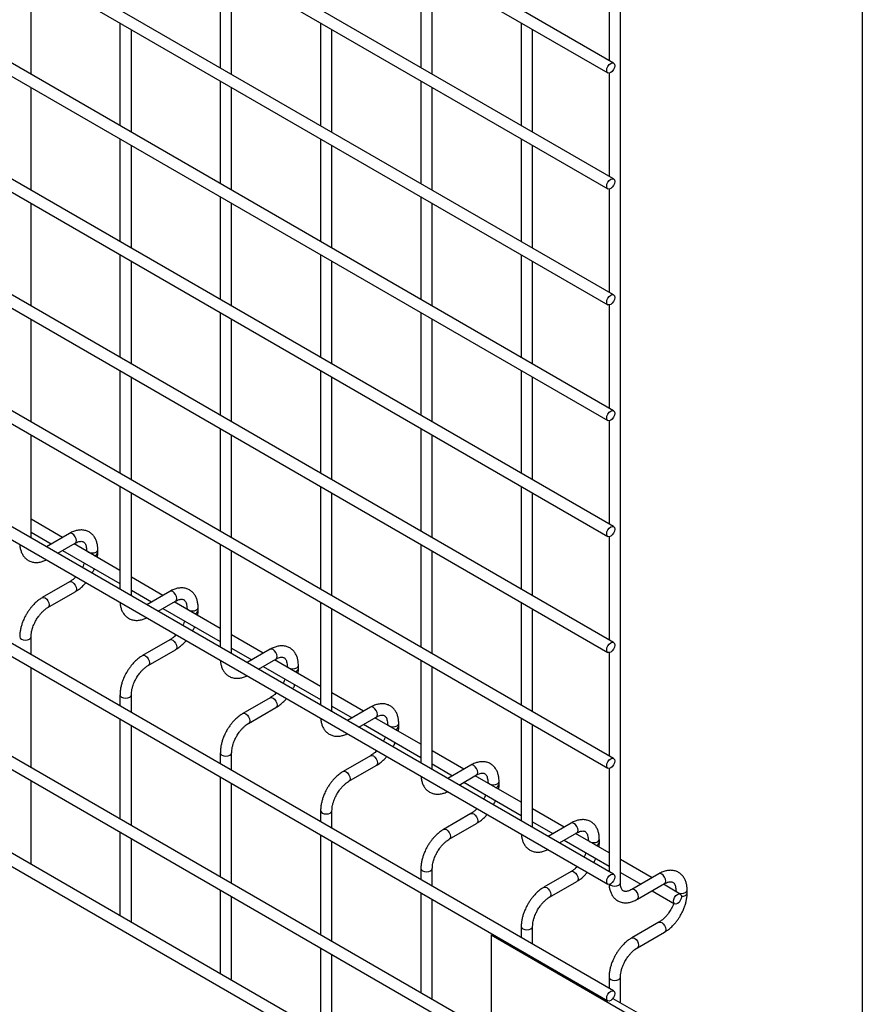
# Model space of a CAD drawing. Header units: inches. Extents: x 0.2 to 10.8, y 0.2 to 8.2.
# Tile 9 of 21: x 9.76 to 10.75, y 2.932 to 4.089. Entities that reach past the tile are written whole.
import ezdxf

# ---------------------------------------------------------------- set-up
doc = ezdxf.new("R2010")
doc.units = ezdxf.units.IN
doc.header["$MEASUREMENT"] = 0
doc.layers.add('TEXT', color=140, linetype='Continuous', lineweight=25)

msp = doc.modelspace()

# ---------------------------------------------------------------- linework, layer by layer
for p, q in [((10.45775, 4.03772), (8.81314, 4.98714)), ((8.80647, 4.97559), (10.45108, 4.02617)), ((10.4658, 3.07488), (10.4658, 4.87457)), ((10.45775, 3.90163), (8.81314, 4.85105)), ((8.80647, 4.8395), (10.45108, 3.89008)), ((10.45775, 3.76554), (8.81314, 4.71496)), ((8.80647, 4.70341), (10.45108, 3.75399)), ((10.45775, 3.62945), (8.81314, 4.57887)), ((8.80647, 4.56732), (10.45108, 3.6179)), ((10.45775, 3.49336), (8.81314, 4.44277)), ((8.80647, 4.43123), (10.45108, 3.48181)), ((10.45775, 3.35727), (8.81314, 4.30668)), ((8.80647, 4.29514), (10.45108, 3.34572)), ((10.45775, 3.22118), (8.81314, 4.17059)), ((8.80647, 4.15905), (10.45108, 3.20963)), ((9.99579, 4.15292), (9.99579, 4.03222)), ((10.23149, 4.15294), (10.23149, 4.03225)), ((10.45246, 4.16196), (10.45246, 4.04077)), ((9.77342, 4.0245), (9.77342, 4.1452)), ((10.00912, 4.02453), (10.00912, 4.14522)), ((10.24483, 4.02455), (10.24483, 4.14524)), ((9.87794, 4.08486), (9.87794, 3.96417)), ((10.11364, 4.08488), (10.11364, 3.96419)), ((10.34934, 4.08491), (10.34934, 3.96421)), ((9.89127, 3.95647), (9.89127, 4.07716)), ((10.12697, 3.95649), (10.12697, 4.07719)), ((10.36268, 3.95651), (10.36268, 4.07721)), ((10.45775, 3.08509), (8.81314, 4.0345)), ((10.45246, 4.02587), (10.45246, 3.90468)), ((8.80647, 4.02296), (10.45108, 3.07354)), ((9.99579, 4.01683), (9.99579, 3.89613)), ((10.23149, 4.01685), (10.23149, 3.89616)), ((9.77342, 3.88841), (9.77342, 4.00911)), ((10.00912, 3.88844), (10.00912, 4.00913)), ((10.24483, 3.88846), (10.24483, 4.00915)), ((9.87794, 3.94877), (9.87794, 3.82808)), ((10.11364, 3.94879), (10.11364, 3.8281)), ((10.34934, 3.94882), (10.34934, 3.82812)), ((9.89127, 3.82038), (9.89127, 3.94107)), ((10.12697, 3.8204), (10.12697, 3.9411)), ((10.36268, 3.82042), (10.36268, 3.94112)), ((10.45775, 2.94802), (8.81314, 3.89743)), ((8.80647, 3.88589), (10.45108, 2.93647)), ((10.45246, 3.88978), (10.45246, 3.76859)), ((9.99579, 3.88074), (9.99579, 3.76004)), ((10.23149, 3.88076), (10.23149, 3.76007)), ((9.77342, 3.75232), (9.77342, 3.87302)), ((10.00912, 3.75235), (10.00912, 3.87304)), ((10.24483, 3.75237), (10.24483, 3.87306)), ((9.87794, 3.81268), (9.87794, 3.69199)), ((9.89127, 3.68429), (9.89127, 3.80498)), ((10.11364, 3.8127), (10.11364, 3.69201)), ((10.12697, 3.68431), (10.12697, 3.80501)), ((10.34934, 3.81273), (10.34934, 3.69203)), ((10.36268, 3.68433), (10.36268, 3.80503)), ((8.80647, 3.7532), (10.45108, 2.80378)), ((10.45246, 3.75368), (10.45246, 3.6325)), ((9.77342, 3.61623), (9.77342, 3.73693)), ((9.99579, 3.74465), (9.99579, 3.62395)), ((10.00912, 3.61626), (10.00912, 3.73695)), ((10.23149, 3.74467), (10.23149, 3.62398)), ((10.24483, 3.61628), (10.24483, 3.73697)), ((10.31388, 2.89838), (8.94837, 3.68668)), ((9.87794, 3.67659), (9.87794, 3.5559)), ((9.89127, 3.5482), (9.89127, 3.66889)), ((10.11364, 3.67661), (10.11364, 3.55592)), ((10.12697, 3.54822), (10.12697, 3.66892)), ((10.34934, 3.67664), (10.34934, 3.55594)), ((10.36268, 3.54824), (10.36268, 3.66894)), ((10.45775, 2.70158), (8.81314, 3.65099)), ((8.80647, 3.63944), (10.45108, 2.69003)), ((9.99579, 3.60856), (9.99579, 3.48786)), ((10.23149, 3.60858), (10.23149, 3.48789)), ((10.45246, 3.61759), (10.45246, 3.49641)), ((9.77342, 3.48014), (9.77342, 3.60084)), ((10.00912, 3.48017), (10.00912, 3.60086)), ((10.24483, 3.48019), (10.24483, 3.60088)), ((9.87794, 3.5405), (9.87794, 3.41981)), ((10.11364, 3.54052), (10.11364, 3.41983)), ((10.34934, 3.54055), (10.34934, 3.41985)), ((9.89127, 3.41211), (9.89127, 3.5328)), ((10.12697, 3.41213), (10.12697, 3.53283)), ((10.36268, 3.41215), (10.36268, 3.53285)), ((9.81059, 3.48071), (9.77342, 3.50216)), ((9.77342, 3.48677), (9.79725, 3.47301)), ((9.81869, 3.48539), (9.79152, 3.4697)), ((10.45246, 3.4815), (10.45246, 3.36032)), ((9.80485, 3.462), (9.82536, 3.47384)), ((9.87794, 3.44182), (9.82392, 3.47301)), ((9.99579, 3.47247), (9.99579, 3.35177)), ((10.23149, 3.47249), (10.23149, 3.3518)), ((9.81059, 3.46531), (9.87794, 3.42643)), ((9.83852, 3.46624), (9.83852, 3.46458)), ((9.85185, 3.46277), (9.85185, 3.46624)), ((10.00912, 3.34408), (10.00912, 3.46477)), ((10.24483, 3.3441), (10.24483, 3.46479)), ((9.81869, 3.42843), (9.7867, 3.40996)), ((9.92844, 3.41267), (9.89127, 3.43413)), ((9.79336, 3.39841), (9.82536, 3.41688)), ((9.89127, 3.41873), (9.9151, 3.40497)), ((9.93655, 3.41735), (9.90937, 3.40166)), ((9.9227, 3.39397), (9.94321, 3.4058)), ((9.99579, 3.37379), (9.94177, 3.40497)), ((10.11364, 3.40443), (10.11364, 3.28374)), ((10.34934, 3.40446), (10.34934, 3.28376)), ((9.92844, 3.39728), (9.99579, 3.35839)), ((9.95637, 3.3982), (9.95637, 3.39655)), ((9.9697, 3.39473), (9.9697, 3.3982)), ((10.12697, 3.27604), (10.12697, 3.39674)), ((10.36268, 3.27606), (10.36268, 3.39676)), ((10.04629, 3.34464), (10.00912, 3.36609)), ((9.77342, 3.34307), (9.77342, 3.36387)), ((9.93655, 3.3604), (9.90455, 3.34193)), ((9.91121, 3.33038), (9.94321, 3.34885)), ((10.00912, 3.3507), (10.03296, 3.33694)), ((10.0544, 3.34932), (10.02722, 3.33363)), ((10.45246, 3.34541), (10.45246, 3.22423)), ((10.04055, 3.32593), (10.06106, 3.33777)), ((10.11364, 3.30576), (10.05962, 3.33694)), ((10.07422, 3.33017), (10.07422, 3.32851)), ((10.08755, 3.3267), (10.08755, 3.33017)), ((10.23149, 3.3364), (10.23149, 3.2157)), ((9.77342, 3.21038), (9.77342, 3.32768)), ((10.04629, 3.32924), (10.11364, 3.29036)), ((10.24483, 3.20801), (10.24483, 3.3287)), ((9.87794, 3.29584), (9.87794, 3.28274)), ((9.89127, 3.27504), (9.89127, 3.29584)), ((10.16414, 3.2766), (10.12697, 3.29806)), ((10.0544, 3.29236), (10.0224, 3.27389)), ((10.02907, 3.26235), (10.06106, 3.28082)), ((10.12697, 3.28266), (10.15081, 3.26891)), ((10.17225, 3.28128), (10.14507, 3.26559)), ((9.87794, 3.26734), (9.87794, 3.15005)), ((10.15841, 3.2579), (10.17891, 3.26974)), ((10.16414, 3.26121), (10.23149, 3.22233)), ((10.23149, 3.23772), (10.17748, 3.26891)), ((10.19207, 3.26214), (10.19207, 3.26048)), ((10.2054, 3.25867), (10.2054, 3.26214)), ((10.34934, 3.26837), (10.34934, 3.14767)), ((9.89127, 3.14235), (9.89127, 3.25964)), ((10.36268, 3.13997), (10.36268, 3.26067)), ((9.99579, 3.2278), (9.99579, 3.2147)), ((10.00912, 3.207), (10.00912, 3.2278)), ((10.28199, 3.20857), (10.24483, 3.23003)), ((10.17225, 3.22433), (10.14025, 3.20586)), ((10.24483, 3.21463), (10.26866, 3.20087)), ((10.14692, 3.19431), (10.17891, 3.21278)), ((10.2901, 3.21325), (10.26292, 3.19756)), ((10.45246, 3.20932), (10.45246, 3.08814)), ((9.77342, 3.09822), (9.77342, 3.19499)), ((9.99579, 3.19931), (9.99579, 3.08201)), ((10.00912, 3.07432), (10.00912, 3.19161)), ((10.27626, 3.18986), (10.29676, 3.2017)), ((10.28199, 3.19317), (10.34934, 3.15429)), ((10.34934, 3.16969), (10.29533, 3.20087)), ((10.30992, 3.1941), (10.30992, 3.19245)), ((10.32326, 3.19063), (10.32326, 3.1941)), ((10.11364, 3.15977), (10.11364, 3.14667)), ((10.12697, 3.13897), (10.12697, 3.15977)), ((10.39984, 3.14054), (10.36268, 3.16199)), ((10.2901, 3.1563), (10.2581, 3.13782)), ((10.36268, 3.1466), (10.38651, 3.13284)), ((10.40795, 3.14522), (10.38077, 3.12953)), ((9.87794, 3.13465), (9.87794, 3.03629)), ((10.26477, 3.12628), (10.29676, 3.14475)), ((10.39411, 3.12183), (10.41462, 3.13367)), ((9.89127, 3.03019), (9.89127, 3.12695)), ((10.11364, 3.13127), (10.11364, 3.01398)), ((10.12697, 3.00628), (10.12697, 3.12357)), ((10.39984, 3.12514), (10.45246, 3.09476)), ((10.45246, 3.11016), (10.41318, 3.13284)), ((10.42777, 3.12607), (10.42777, 3.12441)), ((10.44111, 3.1226), (10.44111, 3.12607)), ((10.50296, 3.08101), (10.4658, 3.10246)), ((9.773, 3.09688), (9.77342, 3.09822)), ((10.23149, 3.09174), (10.23149, 3.07863)), ((10.24483, 3.07094), (10.24483, 3.09174)), ((10.40795, 3.08826), (10.37595, 3.06979)), ((10.38262, 3.05824), (10.41462, 3.07671)), ((10.4658, 3.08707), (10.48963, 3.07331)), ((10.51107, 3.08569), (10.47907, 3.06721)), ((9.99579, 3.06662), (9.99579, 2.96826)), ((10.48574, 3.05567), (10.51774, 3.07414)), ((10.50296, 3.06561), (10.52951, 3.05028)), ((10.53618, 3.06183), (10.5163, 3.07331)), ((10.53089, 3.06654), (10.53089, 3.06488)), ((10.54423, 3.06307), (10.54423, 3.06654)), ((10.00912, 2.96216), (10.00912, 3.05892)), ((10.23149, 3.06324), (10.23149, 2.94595)), ((10.24483, 2.93825), (10.24483, 3.05554)), ((9.89085, 3.02884), (9.89127, 3.03019)), ((10.34934, 3.0237), (10.34934, 3.0106)), ((10.36268, 3.0029), (10.36268, 3.0237)), ((10.51107, 3.02873), (10.47907, 3.01026)), ((10.31388, 3.01342), (10.31584, 3.01455)), ((10.49066, 2.91137), (10.31388, 3.01342)), ((10.31388, 3.01342), (10.31388, 2.89332)), ((10.48574, 2.99871), (10.51774, 3.01718)), ((10.11364, 2.99858), (10.11364, 2.90023)), ((10.12697, 2.89412), (10.12697, 2.99089)), ((10.0087, 2.96081), (10.00912, 2.96216)), ((10.45246, 2.96417), (10.45246, 2.95107)), ((10.4658, 2.93422), (10.4658, 2.96417)), ((10.45706, 2.93926), (10.49802, 2.91562))]:
    msp.add_line(p, q)
at = {"flags": 128}
for points in [[(10.45913, 4.03467), (10.45877, 4.03238), (10.45775, 4.03002), (10.45622, 4.02796), (10.45442, 4.0265), (10.45261, 4.02588), (10.45108, 4.02617), (10.45006, 4.02735), (10.4497, 4.02923), (10.45006, 4.03152), (10.45108, 4.03387), (10.45261, 4.03593), (10.45442, 4.03739), (10.45622, 4.03802), (10.45775, 4.03772), (10.45877, 4.03654), (10.45913, 4.03467)], [(10.45913, 3.89858), (10.45877, 3.89629), (10.45775, 3.89393), (10.45622, 3.89187), (10.45442, 3.89041), (10.45261, 3.88979), (10.45108, 3.89008), (10.45006, 3.89126), (10.4497, 3.89314), (10.45006, 3.89543), (10.45108, 3.89778), (10.45261, 3.89984), (10.45442, 3.9013), (10.45622, 3.90193), (10.45775, 3.90163), (10.45877, 3.90045), (10.45913, 3.89858)], [(10.45913, 3.76249), (10.45877, 3.7602), (10.45775, 3.75784), (10.45622, 3.75578), (10.45442, 3.75432), (10.45261, 3.7537), (10.45108, 3.75399), (10.45006, 3.75517), (10.4497, 3.75705), (10.45006, 3.75934), (10.45108, 3.76169), (10.45261, 3.76375), (10.45442, 3.76521), (10.45622, 3.76584), (10.45775, 3.76554), (10.45877, 3.76436), (10.45913, 3.76249)], [(10.45913, 3.6264), (10.45877, 3.62411), (10.45775, 3.62175), (10.45622, 3.61969), (10.45442, 3.61823), (10.45261, 3.61761), (10.45108, 3.6179), (10.45006, 3.61908), (10.4497, 3.62096), (10.45006, 3.62325), (10.45108, 3.6256), (10.45261, 3.62766), (10.45442, 3.62912), (10.45622, 3.62975), (10.45775, 3.62945), (10.45877, 3.62827), (10.45913, 3.6264)], [(10.45913, 3.49031), (10.45877, 3.48802), (10.45775, 3.48566), (10.45622, 3.4836), (10.45442, 3.48214), (10.45261, 3.48152), (10.45108, 3.48181), (10.45006, 3.48299), (10.4497, 3.48487), (10.45006, 3.48716), (10.45108, 3.48951), (10.45261, 3.49157), (10.45442, 3.49303), (10.45622, 3.49366), (10.45775, 3.49336), (10.45877, 3.49218), (10.45913, 3.49031)], [(9.82536, 3.47384), (9.82536, 3.47384), (9.82638, 3.47501), (9.82674, 3.47689), (9.82638, 3.47918), (9.82536, 3.48154), (9.82383, 3.4836), (9.82203, 3.48506), (9.82022, 3.48568), (9.81869, 3.48539)], [(9.83852, 3.46623), (9.83903, 3.46477), (9.84047, 3.46352), (9.84263, 3.46268), (9.84518, 3.46239), (9.84774, 3.46268), (9.8499, 3.46352), (9.85134, 3.46477), (9.85185, 3.46622)], [(9.81869, 3.42843), (9.82022, 3.42873), (9.82203, 3.4281), (9.82383, 3.42665), (9.82536, 3.42458), (9.82638, 3.42223), (9.82674, 3.41994), (9.82638, 3.41806), (9.82536, 3.41688), (9.82536, 3.41688)], [(9.94321, 3.4058), (9.94321, 3.4058), (9.94423, 3.40698), (9.94459, 3.40886), (9.94423, 3.41115), (9.94321, 3.4135), (9.94168, 3.41557), (9.93988, 3.41702), (9.93807, 3.41765), (9.93655, 3.41735)], [(9.78667, 3.40994), (9.7867, 3.40996), (9.78823, 3.41026), (9.79003, 3.40963), (9.79183, 3.40817), (9.79336, 3.40611), (9.79439, 3.40376), (9.79474, 3.40147)], [(9.79474, 3.40147), (9.79439, 3.39959), (9.79336, 3.39841), (9.79335, 3.3984)], [(9.95637, 3.39819), (9.95688, 3.39673), (9.95832, 3.39548), (9.96048, 3.39465), (9.96304, 3.39436), (9.96559, 3.39465), (9.96775, 3.39548), (9.9692, 3.39673), (9.9697, 3.39818)], [(9.76009, 3.3639), (9.76009, 3.36387), (9.7606, 3.3624), (9.76204, 3.36115)], [(9.76204, 3.36115), (9.7642, 3.36032), (9.76675, 3.36002), (9.76931, 3.36032), (9.77147, 3.36115), (9.77291, 3.3624), (9.77342, 3.36387), (9.77342, 3.36389)], [(9.93655, 3.3604), (9.93807, 3.36069), (9.93988, 3.36007), (9.94168, 3.35861), (9.94321, 3.35655), (9.94423, 3.35419), (9.94459, 3.3519), (9.94423, 3.35003), (9.94321, 3.34885), (9.94321, 3.34885)], [(10.45913, 3.35422), (10.45877, 3.35193), (10.45775, 3.34957), (10.45622, 3.34751), (10.45442, 3.34605), (10.45261, 3.34543), (10.45108, 3.34572), (10.45006, 3.3469), (10.4497, 3.34878), (10.45006, 3.35107), (10.45108, 3.35342), (10.45261, 3.35548), (10.45442, 3.35694), (10.45622, 3.35757), (10.45775, 3.35727), (10.45877, 3.35609), (10.45913, 3.35422)], [(9.90452, 3.34191), (9.90455, 3.34193), (9.90608, 3.34222), (9.90788, 3.3416), (9.90969, 3.34014), (9.91121, 3.33808), (9.91224, 3.33572), (9.9126, 3.33343)], [(10.06106, 3.33777), (10.06106, 3.33777), (10.06208, 3.33895), (10.06244, 3.34082), (10.06208, 3.34311), (10.06106, 3.34547), (10.05953, 3.34753), (10.05773, 3.34899), (10.05593, 3.34961), (10.0544, 3.34932)], [(9.9126, 3.33343), (9.91224, 3.33156), (9.91121, 3.33038), (9.9112, 3.33037)], [(10.07422, 3.33016), (10.07473, 3.3287), (10.07617, 3.32745), (10.07834, 3.32662), (10.08089, 3.32632), (10.08344, 3.32662), (10.0856, 3.32745), (10.08705, 3.3287), (10.08755, 3.33015)], [(9.87794, 3.29586), (9.87794, 3.29584), (9.87845, 3.29437), (9.87989, 3.29312)], [(9.87989, 3.29312), (9.88205, 3.29228), (9.88461, 3.29199), (9.88716, 3.29228), (9.88932, 3.29312), (9.89077, 3.29437), (9.89127, 3.29584), (9.89127, 3.29586)], [(10.0544, 3.29236), (10.05593, 3.29266), (10.05773, 3.29203), (10.05953, 3.29058), (10.06106, 3.28851), (10.06208, 3.28616), (10.06244, 3.28387), (10.06208, 3.28199), (10.06106, 3.28082), (10.06106, 3.28082)], [(10.02237, 3.27387), (10.0224, 3.27389), (10.02393, 3.27419), (10.02573, 3.27356), (10.02754, 3.27211), (10.02907, 3.27004), (10.03009, 3.26769), (10.03045, 3.2654)], [(10.17891, 3.26974), (10.17891, 3.26974), (10.17994, 3.27091), (10.18029, 3.27279), (10.17994, 3.27508), (10.17891, 3.27743), (10.17738, 3.2795), (10.17558, 3.28095), (10.17378, 3.28158), (10.17225, 3.28128)], [(10.03045, 3.2654), (10.03009, 3.26352), (10.02907, 3.26235), (10.02905, 3.26233)], [(10.19207, 3.26212), (10.19258, 3.26066), (10.19402, 3.25942), (10.19619, 3.25858), (10.19874, 3.25829), (10.20129, 3.25858), (10.20345, 3.25942), (10.2049, 3.26066), (10.2054, 3.26211)], [(9.99579, 3.22783), (9.99579, 3.2278), (9.9963, 3.22633), (9.99774, 3.22508)], [(9.99774, 3.22508), (9.99991, 3.22425), (10.00246, 3.22396), (10.00501, 3.22425), (10.00717, 3.22508), (10.00862, 3.22633), (10.00912, 3.2278), (10.00912, 3.22782)], [(10.17225, 3.22433), (10.17378, 3.22463), (10.17558, 3.224), (10.17738, 3.22254), (10.17891, 3.22048), (10.17994, 3.21812), (10.18029, 3.21583), (10.17994, 3.21396), (10.17891, 3.21278), (10.17891, 3.21278)], [(10.45913, 3.21813), (10.45877, 3.21584), (10.45775, 3.21348), (10.45622, 3.21142), (10.45442, 3.20996), (10.45261, 3.20934), (10.45108, 3.20963), (10.45006, 3.21081), (10.4497, 3.21268), (10.45006, 3.21498), (10.45108, 3.21733), (10.45261, 3.21939), (10.45442, 3.22085), (10.45622, 3.22148), (10.45775, 3.22118), (10.45877, 3.22), (10.45913, 3.21813)], [(10.14022, 3.20584), (10.14025, 3.20586), (10.14178, 3.20616), (10.14358, 3.20553), (10.14539, 3.20407), (10.14692, 3.20201), (10.14794, 3.19965), (10.1483, 3.19736)], [(10.29676, 3.2017), (10.29676, 3.2017), (10.29779, 3.20288), (10.29815, 3.20475), (10.29779, 3.20704), (10.29676, 3.2094), (10.29524, 3.21146), (10.29343, 3.21292), (10.29163, 3.21355), (10.2901, 3.21325)], [(10.1483, 3.19736), (10.14794, 3.19549), (10.14692, 3.19431), (10.1469, 3.1943)], [(10.30992, 3.19409), (10.31043, 3.19263), (10.31188, 3.19138), (10.31404, 3.19055), (10.31659, 3.19025), (10.31914, 3.19055), (10.3213, 3.19138), (10.32275, 3.19263), (10.32326, 3.19408)], [(10.11364, 3.15979), (10.11364, 3.15977), (10.11415, 3.1583), (10.11559, 3.15705)], [(10.11559, 3.15705), (10.11776, 3.15621), (10.12031, 3.15592), (10.12286, 3.15621), (10.12502, 3.15705), (10.12647, 3.1583), (10.12697, 3.15977), (10.12697, 3.15979)], [(10.2901, 3.1563), (10.29163, 3.15659), (10.29343, 3.15597), (10.29524, 3.15451), (10.29676, 3.15245), (10.29779, 3.15009), (10.29815, 3.1478), (10.29779, 3.14592), (10.29676, 3.14475), (10.29676, 3.14475)], [(10.41462, 3.13367), (10.41462, 3.13367), (10.41564, 3.13484), (10.416, 3.13672), (10.41564, 3.13901), (10.41462, 3.14137), (10.41309, 3.14343), (10.41128, 3.14489), (10.40948, 3.14551), (10.40795, 3.14522)], [(10.25807, 3.13781), (10.2581, 3.13782), (10.25963, 3.13812), (10.26143, 3.13749), (10.26324, 3.13604), (10.26477, 3.13398), (10.26579, 3.13162), (10.26615, 3.12933)], [(10.26615, 3.12933), (10.26579, 3.12745), (10.26477, 3.12628), (10.26475, 3.12627)], [(10.42777, 3.12606), (10.42828, 3.1246), (10.42973, 3.12335), (10.43189, 3.12251), (10.43444, 3.12222), (10.43699, 3.12251), (10.43915, 3.12335), (10.4406, 3.1246), (10.44111, 3.12605)], [(10.23149, 3.09176), (10.23149, 3.09174), (10.232, 3.09026), (10.23345, 3.08901)], [(10.23345, 3.08901), (10.23561, 3.08818), (10.23816, 3.08789), (10.24071, 3.08818), (10.24287, 3.08901), (10.24432, 3.09026), (10.24483, 3.09174), (10.24483, 3.09176)], [(10.40795, 3.08826), (10.40948, 3.08856), (10.41128, 3.08793), (10.41309, 3.08648), (10.41462, 3.08441), (10.41564, 3.08206), (10.416, 3.07977), (10.41564, 3.07789), (10.41462, 3.07671), (10.41462, 3.07671)], [(10.45913, 3.08204), (10.45877, 3.07975), (10.45775, 3.07739), (10.45622, 3.07533), (10.45442, 3.07387), (10.45261, 3.07325), (10.45108, 3.07354), (10.45006, 3.07472), (10.4497, 3.07659), (10.45006, 3.07889), (10.45108, 3.08124), (10.45261, 3.0833), (10.45442, 3.08476), (10.45622, 3.08539), (10.45775, 3.08509), (10.45877, 3.08391), (10.45913, 3.08204)], [(10.51774, 3.07414), (10.51774, 3.07414), (10.51876, 3.07531), (10.51912, 3.07719), (10.51876, 3.07948), (10.51774, 3.08184), (10.51621, 3.0839), (10.5144, 3.08536), (10.5126, 3.08598), (10.51107, 3.08569)], [(10.37592, 3.06977), (10.37595, 3.06979), (10.37748, 3.07009), (10.37929, 3.06946), (10.38109, 3.068), (10.38262, 3.06594), (10.38364, 3.06359), (10.384, 3.0613)], [(10.45304, 3.07332), (10.45442, 3.07216), (10.45658, 3.07133), (10.45913, 3.07103), (10.46168, 3.07133), (10.46384, 3.07216), (10.46529, 3.07341), (10.4658, 3.07488)], [(10.48576, 3.05568), (10.48676, 3.05684), (10.48712, 3.05872), (10.48676, 3.06101), (10.48574, 3.06337), (10.48421, 3.06543), (10.48241, 3.06688), (10.4806, 3.06751), (10.47909, 3.06722)], [(10.53089, 3.06653), (10.5314, 3.06507), (10.53285, 3.06382), (10.53501, 3.06298), (10.53756, 3.06269), (10.54011, 3.06298), (10.54227, 3.06382), (10.54372, 3.06507), (10.54423, 3.06652)], [(10.384, 3.0613), (10.38364, 3.05942), (10.38262, 3.05824), (10.3826, 3.05823)], [(10.53756, 3.05878), (10.5372, 3.05649), (10.53618, 3.05413), (10.53465, 3.05207), (10.53285, 3.05061), (10.53104, 3.04999), (10.52951, 3.05028), (10.52849, 3.05146), (10.52813, 3.05334), (10.52849, 3.05563), (10.52951, 3.05798), (10.53104, 3.06004), (10.53285, 3.0615), (10.53465, 3.06213), (10.53618, 3.06183), (10.5372, 3.06065), (10.53756, 3.05878)], [(10.53754, 3.05922), (10.53756, 3.05922), (10.54011, 3.05951), (10.54227, 3.06035), (10.54372, 3.0616), (10.54423, 3.06305)], [(10.34934, 3.02373), (10.34934, 3.0237), (10.34985, 3.02223), (10.3513, 3.02098)], [(10.3513, 3.02098), (10.35346, 3.02015), (10.35601, 3.01985), (10.35856, 3.02015), (10.36072, 3.02098), (10.36217, 3.02223), (10.36268, 3.0237), (10.36268, 3.02372)], [(10.51107, 3.02873), (10.5126, 3.02903), (10.5144, 3.0284), (10.51621, 3.02695), (10.51774, 3.02488), (10.51876, 3.02253), (10.51912, 3.02024), (10.51876, 3.01836), (10.51774, 3.01718), (10.51774, 3.01718)], [(10.47904, 3.01024), (10.47907, 3.01026), (10.4806, 3.01056), (10.48241, 3.00993), (10.48421, 3.00847), (10.48574, 3.00641), (10.48676, 3.00406), (10.48712, 3.00177)], [(10.48712, 3.00177), (10.48676, 2.99989), (10.48574, 2.99871), (10.48572, 2.9987)], [(10.45246, 2.9642), (10.45246, 2.96417), (10.45297, 2.9627), (10.45442, 2.96145)], [(10.45442, 2.96145), (10.45658, 2.96062), (10.45913, 2.96032), (10.46168, 2.96062), (10.46384, 2.96145), (10.46529, 2.9627), (10.4658, 2.96417), (10.4658, 2.96419)], [(10.45913, 2.94497), (10.45877, 2.94268), (10.45775, 2.94032), (10.45622, 2.93826), (10.45442, 2.9368), (10.45261, 2.93617), (10.45108, 2.93647), (10.45006, 2.93765), (10.4497, 2.93952), (10.45006, 2.94181), (10.45108, 2.94417), (10.45261, 2.94623), (10.45442, 2.94769), (10.45622, 2.94832), (10.45775, 2.94802), (10.45877, 2.94684), (10.45913, 2.94497)]]:
    msp.add_lwpolyline(points, dxfattribs=at)
for centre in [(9.84743, 3.46375), (9.96528, 3.39571), (10.08313, 3.32768), (10.20098, 3.25965), (10.31883, 3.19161), (10.43668, 3.12358)]:
    msp.add_arc(centre, 0.00454, 274.62896, 347.23497)
for points, knots in [([(9.8518, 3.46622), (9.8518, 3.4672), (9.85179, 3.46966), (9.85119, 3.47336), (9.85001, 3.47729), (9.8482, 3.48089), (9.84574, 3.48406), (9.84259, 3.48667), (9.83873, 3.48858), (9.83443, 3.4895), (9.82995, 3.48944), (9.82553, 3.4885), (9.82174, 3.4871), (9.81951, 3.48578), (9.81871, 3.4853)], [0, 0, 0, 0, 0.0555668, 0.1385038, 0.2224247, 0.3069596, 0.3921987, 0.4792444, 0.5704974, 0.6694987, 0.7607129, 0.8540395, 0.9475646, 1, 1, 1, 1]), ([(9.76019, 3.47239), (9.76019, 3.47217), (9.76021, 3.47048), (9.76076, 3.46751), (9.7619, 3.46355), (9.76371, 3.45994), (9.76616, 3.45676), (9.7693, 3.45413), (9.77315, 3.4522), (9.77744, 3.45125), (9.78193, 3.45127), (9.78635, 3.45222), (9.78954, 3.4533), (9.7912, 3.45424), (9.79141, 3.45436)], [0, 0, 0, 0, 0.013723, 0.1040595, 0.1954722, 0.2875578, 0.3803993, 0.4751662, 0.5744315, 0.682027, 0.7813074, 0.88292, 0.9848304, 1, 1, 1, 1]), ([(9.82535, 3.47381), (9.82606, 3.4742), (9.82759, 3.47504), (9.82973, 3.47577), (9.83171, 3.47613), (9.83337, 3.47609), (9.83476, 3.4757), (9.83584, 3.475), (9.83689, 3.47371), (9.83776, 3.4719), (9.83832, 3.46944), (9.83858, 3.46748), (9.83851, 3.4663), (9.83851, 3.46623)], [0, 0, 0, 0, 0.0764275, 0.1647247, 0.2545582, 0.3485318, 0.4536211, 0.5897326, 0.6957057, 0.7966579, 0.8959306, 0.9942419, 1, 1, 1, 1]), ([(9.85145, 3.45712), (9.85163, 3.45856), (9.85188, 3.46048), (9.85181, 3.4623), (9.8518, 3.46275)], [0, 0, 0, 0, 0.751133, 1, 1, 1, 1]), ([(9.83607, 3.4506), (9.83598, 3.45035), (9.83557, 3.44917), (9.8348, 3.44739), (9.83401, 3.4459), (9.83371, 3.44534)], [0, 0, 0, 0, 0.1388369, 0.673422, 1, 1, 1, 1]), ([(9.82602, 3.43438), (9.82535, 3.43369), (9.82387, 3.43217), (9.8215, 3.43026), (9.8197, 3.42897), (9.8188, 3.42851), (9.8187, 3.42846)], [0, 0, 0, 0, 0.2789557, 0.6142635, 0.9553255, 1, 1, 1, 1]), ([(9.84524, 3.43869), (9.84589, 3.43989), (9.84681, 3.44158), (9.84754, 3.44334), (9.84775, 3.44386)], [0, 0, 0, 0, 0.70724907, 1, 1, 1, 1]), ([(9.82535, 3.41697), (9.82595, 3.4173), (9.82792, 3.41836), (9.83103, 3.42075), (9.83451, 3.4239), (9.83673, 3.42622), (9.83775, 3.42748), (9.83782, 3.42757)], [0, 0, 0, 0, 0.13547882, 0.43942565, 0.7219268, 0.97987306, 1, 1, 1, 1]), ([(9.96965, 3.39818), (9.96965, 3.39917), (9.96964, 3.40162), (9.96904, 3.40533), (9.96786, 3.40926), (9.96605, 3.41285), (9.96359, 3.41603), (9.96044, 3.41864), (9.95658, 3.42054), (9.95228, 3.42147), (9.9478, 3.42141), (9.94338, 3.42046), (9.9396, 3.41907), (9.93736, 3.41774), (9.93656, 3.41727)], [0, 0, 0, 0, 0.0555668, 0.1385038, 0.2224247, 0.3069596, 0.3921987, 0.4792444, 0.5704974, 0.6694987, 0.7607129, 0.8540395, 0.9475646, 1, 1, 1, 1]), ([(9.78671, 3.40988), (9.78615, 3.40958), (9.78423, 3.40855), (9.78115, 3.4062), (9.77762, 3.40305), (9.77471, 3.39992), (9.77219, 3.39681), (9.76992, 3.39366), (9.76851, 3.39133), (9.7678, 3.39014)], [0, 0, 0, 0, 0.0760599, 0.2630254, 0.4373558, 0.5977889, 0.719605, 0.8574448, 1, 1, 1, 1]), ([(9.87804, 3.40435), (9.87804, 3.40413), (9.87806, 3.40244), (9.87861, 3.39947), (9.87975, 3.39552), (9.88156, 3.39191), (9.88401, 3.38872), (9.88715, 3.38609), (9.891, 3.38416), (9.89529, 3.38322), (9.89978, 3.38324), (9.9042, 3.38419), (9.90739, 3.38527), (9.90905, 3.38621), (9.90926, 3.38633)], [0, 0, 0, 0, 0.013723, 0.1040595, 0.1954722, 0.2875578, 0.3803993, 0.4751662, 0.5744315, 0.682027, 0.7813074, 0.88292, 0.9848304, 1, 1, 1, 1]), ([(9.9432, 3.40578), (9.94391, 3.40617), (9.94545, 3.40701), (9.94758, 3.40774), (9.94956, 3.4081), (9.95122, 3.40806), (9.95261, 3.40767), (9.95369, 3.40697), (9.95474, 3.40568), (9.95561, 3.40387), (9.95617, 3.4014), (9.95643, 3.39945), (9.95636, 3.39826), (9.95636, 3.3982)], [0, 0, 0, 0, 0.07642751, 0.16472466, 0.2545582, 0.34853182, 0.45362108, 0.58973265, 0.69570568, 0.79665785, 0.89593062, 0.9942419, 1, 1, 1, 1]), ([(9.7678, 3.39014), (9.76677, 3.38825), (9.76534, 3.38559), (9.76363, 3.38152), (9.76237, 3.37803), (9.76122, 3.37388), (9.76045, 3.36961), (9.76007, 3.36623), (9.76013, 3.36437), (9.76014, 3.36389)], [0, 0, 0, 0, 0.22113112, 0.31129033, 0.45987999, 0.61256844, 0.77496941, 0.94300789, 1, 1, 1, 1]), ([(9.77934, 3.38348), (9.78027, 3.38498), (9.78157, 3.38709), (9.78375, 3.38993), (9.78567, 3.39217), (9.78804, 3.39452), (9.79051, 3.39655), (9.79233, 3.39786), (9.79324, 3.39833), (9.79336, 3.39839)], [0, 0, 0, 0, 0.23312897, 0.32794449, 0.48321313, 0.64119452, 0.806921, 0.97551598, 1, 1, 1, 1]), ([(9.9693, 3.38908), (9.96948, 3.39053), (9.96973, 3.39244), (9.96966, 3.39426), (9.96965, 3.39471)], [0, 0, 0, 0, 0.751133, 1, 1, 1, 1]), ([(9.77344, 3.36389), (9.77347, 3.36486), (9.77352, 3.36689), (9.77411, 3.37035), (9.77499, 3.3737), (9.77609, 3.37679), (9.77744, 3.37998), (9.77864, 3.38219), (9.77934, 3.38348)], [0, 0, 0, 0, 0.1694044, 0.3524361, 0.5340976, 0.6676089, 0.8056542, 1, 1, 1, 1]), ([(9.95392, 3.38257), (9.95383, 3.38232), (9.95342, 3.38113), (9.95265, 3.37935), (9.95186, 3.37787), (9.95156, 3.37731)], [0, 0, 0, 0, 0.13883686, 0.67342199, 1, 1, 1, 1]), ([(9.94387, 3.36635), (9.9432, 3.36566), (9.94172, 3.36414), (9.93935, 3.36223), (9.93755, 3.36094), (9.93665, 3.36048), (9.93655, 3.36042)], [0, 0, 0, 0, 0.2789557, 0.6142635, 0.9553255, 1, 1, 1, 1]), ([(9.96309, 3.37065), (9.96374, 3.37185), (9.96466, 3.37355), (9.96539, 3.37531), (9.9656, 3.37582)], [0, 0, 0, 0, 0.7072491, 1, 1, 1, 1]), ([(9.9432, 3.34893), (9.94381, 3.34926), (9.94577, 3.35033), (9.94888, 3.35271), (9.95236, 3.35587), (9.95458, 3.35818), (9.9556, 3.35945), (9.95567, 3.35954)], [0, 0, 0, 0, 0.1354788, 0.4394257, 0.7219268, 0.9798731, 1, 1, 1, 1]), ([(10.0875, 3.33015), (10.0875, 3.33113), (10.0875, 3.33359), (10.08689, 3.33729), (10.08572, 3.34122), (10.0839, 3.34482), (10.08144, 3.34799), (10.07829, 3.35061), (10.07443, 3.35251), (10.07013, 3.35343), (10.06565, 3.35338), (10.06123, 3.35243), (10.05745, 3.35103), (10.05521, 3.34971), (10.05441, 3.34923)], [0, 0, 0, 0, 0.0555668, 0.1385038, 0.2224247, 0.3069596, 0.3921987, 0.4792444, 0.5704974, 0.6694987, 0.7607129, 0.8540395, 0.9475646, 1, 1, 1, 1]), ([(9.90456, 3.34185), (9.904, 3.34155), (9.90208, 3.34051), (9.89901, 3.33816), (9.89547, 3.33502), (9.89256, 3.33188), (9.89004, 3.32878), (9.88777, 3.32563), (9.88636, 3.3233), (9.88565, 3.32211)], [0, 0, 0, 0, 0.0760599, 0.2630254, 0.4373558, 0.5977889, 0.719605, 0.8574448, 1, 1, 1, 1]), ([(9.8972, 3.31544), (9.89812, 3.31695), (9.89942, 3.31906), (9.9016, 3.32189), (9.90353, 3.32414), (9.90589, 3.32649), (9.90836, 3.32852), (9.91018, 3.32982), (9.91109, 3.33029), (9.91121, 3.33035)], [0, 0, 0, 0, 0.233129, 0.3279445, 0.4832131, 0.6411945, 0.806921, 0.975516, 1, 1, 1, 1]), ([(9.99589, 3.33632), (9.99589, 3.3361), (9.99591, 3.33441), (9.99646, 3.33144), (9.9976, 3.32749), (9.99941, 3.32388), (10.00187, 3.32069), (10.005, 3.31806), (10.00885, 3.31613), (10.01314, 3.31518), (10.01763, 3.3152), (10.02205, 3.31615), (10.02524, 3.31723), (10.0269, 3.31817), (10.02711, 3.3183)], [0, 0, 0, 0, 0.013723, 0.1040595, 0.1954722, 0.2875578, 0.3803993, 0.4751662, 0.5744315, 0.682027, 0.7813074, 0.88292, 0.9848304, 1, 1, 1, 1]), ([(10.06105, 3.33774), (10.06177, 3.33813), (10.0633, 3.33898), (10.06544, 3.3397), (10.06741, 3.34007), (10.06907, 3.34002), (10.07046, 3.33964), (10.07154, 3.33894), (10.07259, 3.33765), (10.07346, 3.33583), (10.07402, 3.33337), (10.07428, 3.33142), (10.07421, 3.33023), (10.07421, 3.33016)], [0, 0, 0, 0, 0.0764275, 0.1647247, 0.2545582, 0.3485318, 0.4536211, 0.5897326, 0.6957057, 0.7966579, 0.8959306, 0.9942419, 1, 1, 1, 1]), ([(9.88565, 3.32211), (9.88463, 3.32022), (9.88319, 3.31756), (9.88148, 3.31349), (9.88022, 3.31), (9.87908, 3.30585), (9.8783, 3.30158), (9.87792, 3.2982), (9.87798, 3.29633), (9.87799, 3.29586)], [0, 0, 0, 0, 0.2211311, 0.3112903, 0.45988, 0.6125684, 0.7749694, 0.9430079, 1, 1, 1, 1]), ([(10.08715, 3.32105), (10.08733, 3.32249), (10.08758, 3.32441), (10.08752, 3.32623), (10.0875, 3.32668)], [0, 0, 0, 0, 0.751133, 1, 1, 1, 1]), ([(9.89129, 3.29585), (9.89132, 3.29683), (9.89137, 3.29886), (9.89196, 3.30232), (9.89285, 3.30566), (9.89395, 3.30876), (9.89529, 3.31195), (9.89649, 3.31415), (9.8972, 3.31544)], [0, 0, 0, 0, 0.1694044, 0.3524361, 0.5340976, 0.6676089, 0.8056542, 1, 1, 1, 1]), ([(10.07177, 3.31453), (10.07169, 3.31429), (10.07127, 3.3131), (10.0705, 3.31132), (10.06971, 3.30984), (10.06941, 3.30927)], [0, 0, 0, 0, 0.13883686, 0.67342199, 1, 1, 1, 1]), ([(10.08094, 3.30262), (10.08159, 3.30382), (10.08251, 3.30552), (10.08324, 3.30728), (10.08345, 3.30779)], [0, 0, 0, 0, 0.7072491, 1, 1, 1, 1]), ([(10.06172, 3.29832), (10.06105, 3.29763), (10.05957, 3.29611), (10.05721, 3.29419), (10.05541, 3.2929), (10.05451, 3.29244), (10.0544, 3.29239)], [0, 0, 0, 0, 0.2789557, 0.6142635, 0.9553255, 1, 1, 1, 1]), ([(10.06105, 3.2809), (10.06166, 3.28123), (10.06362, 3.28229), (10.06673, 3.28468), (10.07021, 3.28783), (10.07243, 3.29015), (10.07345, 3.29141), (10.07352, 3.2915)], [0, 0, 0, 0, 0.1354788, 0.4394257, 0.7219268, 0.9798731, 1, 1, 1, 1]), ([(10.20535, 3.26212), (10.20535, 3.2631), (10.20535, 3.26556), (10.20474, 3.26926), (10.20357, 3.27319), (10.20175, 3.27679), (10.19929, 3.27996), (10.19614, 3.28257), (10.19228, 3.28448), (10.18798, 3.2854), (10.1835, 3.28534), (10.17908, 3.28439), (10.1753, 3.283), (10.17306, 3.28168), (10.17226, 3.2812)], [0, 0, 0, 0, 0.0555668, 0.1385038, 0.2224247, 0.3069596, 0.3921987, 0.4792444, 0.5704974, 0.6694987, 0.7607129, 0.8540395, 0.9475646, 1, 1, 1, 1]), ([(10.02241, 3.27381), (10.02185, 3.27351), (10.01993, 3.27248), (10.01686, 3.27013), (10.01333, 3.26698), (10.01041, 3.26385), (10.00789, 3.26074), (10.00562, 3.25759), (10.00421, 3.25526), (10.0035, 3.25408)], [0, 0, 0, 0, 0.0760599, 0.2630254, 0.4373558, 0.5977889, 0.719605, 0.8574448, 1, 1, 1, 1]), ([(10.01505, 3.24741), (10.01597, 3.24891), (10.01727, 3.25102), (10.01945, 3.25386), (10.02138, 3.2561), (10.02374, 3.25846), (10.02621, 3.26049), (10.02803, 3.26179), (10.02894, 3.26226), (10.02906, 3.26232)], [0, 0, 0, 0, 0.233129, 0.3279445, 0.4832131, 0.6411945, 0.806921, 0.975516, 1, 1, 1, 1]), ([(10.11374, 3.26829), (10.11374, 3.26806), (10.11377, 3.26637), (10.11431, 3.2634), (10.11545, 3.25945), (10.11727, 3.25584), (10.11972, 3.25266), (10.12286, 3.25002), (10.12671, 3.2481), (10.131, 3.24715), (10.13548, 3.24717), (10.1399, 3.24812), (10.14309, 3.2492), (10.14475, 3.25014), (10.14496, 3.25026)], [0, 0, 0, 0, 0.013723, 0.1040595, 0.1954722, 0.2875578, 0.3803993, 0.4751662, 0.5744315, 0.682027, 0.7813074, 0.88292, 0.9848304, 1, 1, 1, 1]), ([(10.17891, 3.26971), (10.17962, 3.2701), (10.18115, 3.27094), (10.18329, 3.27167), (10.18526, 3.27203), (10.18692, 3.27199), (10.18831, 3.2716), (10.18939, 3.2709), (10.19044, 3.26961), (10.19131, 3.2678), (10.19187, 3.26533), (10.19213, 3.26338), (10.19206, 3.2622), (10.19206, 3.26213)], [0, 0, 0, 0, 0.07642751, 0.16472466, 0.2545582, 0.34853182, 0.45362108, 0.58973265, 0.69570568, 0.79665785, 0.89593062, 0.9942419, 1, 1, 1, 1]), ([(10.0035, 3.25408), (10.00248, 3.25219), (10.00104, 3.24952), (9.99933, 3.24546), (9.99807, 3.24196), (9.99693, 3.23781), (9.99615, 3.23354), (9.99577, 3.23016), (9.99583, 3.2283), (9.99585, 3.22783)], [0, 0, 0, 0, 0.2211311, 0.3112903, 0.45988, 0.6125684, 0.7749694, 0.9430079, 1, 1, 1, 1]), ([(10.205, 3.25302), (10.20519, 3.25446), (10.20543, 3.25638), (10.20537, 3.25819), (10.20535, 3.25865)], [0, 0, 0, 0, 0.751133, 1, 1, 1, 1]), ([(10.00914, 3.22782), (10.00917, 3.22879), (10.00922, 3.23082), (10.00981, 3.23428), (10.0107, 3.23763), (10.0118, 3.24073), (10.01314, 3.24391), (10.01434, 3.24612), (10.01505, 3.24741)], [0, 0, 0, 0, 0.1694044, 0.3524361, 0.5340976, 0.6676089, 0.8056542, 1, 1, 1, 1]), ([(10.18962, 3.2465), (10.18954, 3.24625), (10.18912, 3.24506), (10.18836, 3.24328), (10.18756, 3.2418), (10.18726, 3.24124)], [0, 0, 0, 0, 0.1388369, 0.673422, 1, 1, 1, 1]), ([(10.19879, 3.23458), (10.19944, 3.23578), (10.20037, 3.23748), (10.20109, 3.23924), (10.2013, 3.23976)], [0, 0, 0, 0, 0.70724907, 1, 1, 1, 1]), ([(10.17957, 3.23028), (10.1789, 3.22959), (10.17742, 3.22807), (10.17506, 3.22616), (10.17326, 3.22487), (10.17236, 3.22441), (10.17225, 3.22435)], [0, 0, 0, 0, 0.2789557, 0.6142635, 0.9553255, 1, 1, 1, 1]), ([(10.1789, 3.21287), (10.17951, 3.21319), (10.18147, 3.21426), (10.18458, 3.21664), (10.18806, 3.2198), (10.19028, 3.22211), (10.1913, 3.22338), (10.19137, 3.22347)], [0, 0, 0, 0, 0.13547882, 0.43942565, 0.7219268, 0.97987306, 1, 1, 1, 1]), ([(10.3232, 3.19408), (10.3232, 3.19507), (10.3232, 3.19752), (10.32259, 3.20123), (10.32142, 3.20515), (10.3196, 3.20875), (10.31714, 3.21192), (10.31399, 3.21454), (10.31013, 3.21644), (10.30583, 3.21736), (10.30135, 3.21731), (10.29693, 3.21636), (10.29315, 3.21497), (10.29091, 3.21364), (10.29011, 3.21317)], [0, 0, 0, 0, 0.05556675, 0.13850377, 0.22242469, 0.30695961, 0.39219867, 0.47924441, 0.57049736, 0.66949871, 0.76071294, 0.85403955, 0.94756462, 1, 1, 1, 1]), ([(10.14026, 3.20578), (10.13971, 3.20548), (10.13778, 3.20445), (10.13471, 3.20209), (10.13118, 3.19895), (10.12826, 3.19582), (10.12574, 3.19271), (10.12347, 3.18956), (10.12206, 3.18723), (10.12135, 3.18604)], [0, 0, 0, 0, 0.0760599, 0.2630254, 0.4373558, 0.5977889, 0.719605, 0.8574448, 1, 1, 1, 1]), ([(10.29676, 3.20168), (10.29747, 3.20207), (10.299, 3.20291), (10.30114, 3.20364), (10.30312, 3.204), (10.30477, 3.20396), (10.30616, 3.20357), (10.30724, 3.20287), (10.30829, 3.20158), (10.30916, 3.19977), (10.30973, 3.1973), (10.30998, 3.19535), (10.30991, 3.19416), (10.30991, 3.1941)], [0, 0, 0, 0, 0.07642751, 0.16472466, 0.2545582, 0.34853182, 0.45362108, 0.58973265, 0.69570568, 0.79665785, 0.89593062, 0.9942419, 1, 1, 1, 1]), ([(10.1329, 3.17938), (10.13382, 3.18088), (10.13512, 3.18299), (10.1373, 3.18583), (10.13923, 3.18807), (10.14159, 3.19042), (10.14406, 3.19245), (10.14588, 3.19376), (10.1468, 3.19423), (10.14691, 3.19428)], [0, 0, 0, 0, 0.233129, 0.3279445, 0.4832131, 0.6411945, 0.806921, 0.975516, 1, 1, 1, 1]), ([(10.23159, 3.20025), (10.2316, 3.20003), (10.23162, 3.19834), (10.23216, 3.19537), (10.23331, 3.19142), (10.23512, 3.18781), (10.23757, 3.18462), (10.24071, 3.18199), (10.24456, 3.18006), (10.24885, 3.17912), (10.25333, 3.17914), (10.25775, 3.18008), (10.26094, 3.18116), (10.2626, 3.18211), (10.26281, 3.18223)], [0, 0, 0, 0, 0.013723, 0.1040595, 0.1954722, 0.2875578, 0.3803993, 0.4751662, 0.5744315, 0.682027, 0.7813074, 0.88292, 0.9848304, 1, 1, 1, 1]), ([(10.12135, 3.18604), (10.12033, 3.18415), (10.11889, 3.18149), (10.11718, 3.17742), (10.11593, 3.17393), (10.11478, 3.16978), (10.114, 3.16551), (10.11362, 3.16213), (10.11368, 3.16026), (10.1137, 3.15979)], [0, 0, 0, 0, 0.2211311, 0.3112903, 0.45988, 0.6125684, 0.7749694, 0.9430079, 1, 1, 1, 1]), ([(10.32285, 3.18498), (10.32304, 3.18642), (10.32328, 3.18834), (10.32322, 3.19016), (10.3232, 3.19061)], [0, 0, 0, 0, 0.751133, 1, 1, 1, 1]), ([(10.12699, 3.15978), (10.12702, 3.16076), (10.12707, 3.16279), (10.12766, 3.16625), (10.12855, 3.1696), (10.12965, 3.17269), (10.13099, 3.17588), (10.1322, 3.17809), (10.1329, 3.17938)], [0, 0, 0, 0, 0.1694044, 0.3524361, 0.5340976, 0.6676089, 0.8056542, 1, 1, 1, 1]), ([(10.30747, 3.17846), (10.30739, 3.17822), (10.30697, 3.17703), (10.30621, 3.17525), (10.30541, 3.17377), (10.30511, 3.17321)], [0, 0, 0, 0, 0.1388369, 0.673422, 1, 1, 1, 1]), ([(10.31664, 3.16655), (10.31729, 3.16775), (10.31822, 3.16945), (10.31894, 3.17121), (10.31915, 3.17172)], [0, 0, 0, 0, 0.7072491, 1, 1, 1, 1]), ([(10.29742, 3.16225), (10.29675, 3.16156), (10.29527, 3.16004), (10.29291, 3.15813), (10.29111, 3.15683), (10.29021, 3.15637), (10.2901, 3.15632)], [0, 0, 0, 0, 0.2789557, 0.6142635, 0.9553255, 1, 1, 1, 1]), ([(10.29675, 3.14483), (10.29736, 3.14516), (10.29933, 3.14623), (10.30243, 3.14861), (10.30591, 3.15177), (10.30813, 3.15408), (10.30915, 3.15534), (10.30922, 3.15544)], [0, 0, 0, 0, 0.1354788, 0.4394257, 0.7219268, 0.9798731, 1, 1, 1, 1]), ([(10.44105, 3.12605), (10.44105, 3.12703), (10.44105, 3.12949), (10.44045, 3.13319), (10.43927, 3.13712), (10.43746, 3.14072), (10.43499, 3.14389), (10.43184, 3.1465), (10.42798, 3.14841), (10.42369, 3.14933), (10.4192, 3.14927), (10.41478, 3.14833), (10.411, 3.14693), (10.40876, 3.14561), (10.40796, 3.14513)], [0, 0, 0, 0, 0.0555668, 0.1385038, 0.2224247, 0.3069596, 0.3921987, 0.4792444, 0.5704974, 0.6694987, 0.7607129, 0.8540395, 0.9475646, 1, 1, 1, 1]), ([(10.25811, 3.13774), (10.25756, 3.13744), (10.25563, 3.13641), (10.25256, 3.13406), (10.24903, 3.13091), (10.24611, 3.12778), (10.24359, 3.12467), (10.24132, 3.12153), (10.23992, 3.11919), (10.2392, 3.11801)], [0, 0, 0, 0, 0.0760599, 0.2630254, 0.4373558, 0.5977889, 0.719605, 0.8574448, 1, 1, 1, 1]), ([(10.41461, 3.13364), (10.41532, 3.13403), (10.41685, 3.13487), (10.41899, 3.1356), (10.42097, 3.13596), (10.42262, 3.13592), (10.42401, 3.13553), (10.42509, 3.13483), (10.42615, 3.13354), (10.42702, 3.13173), (10.42758, 3.12927), (10.42784, 3.12731), (10.42777, 3.12613), (10.42776, 3.12606)], [0, 0, 0, 0, 0.0764275, 0.1647247, 0.2545582, 0.3485318, 0.4536211, 0.5897326, 0.6957057, 0.7966579, 0.8959306, 0.9942419, 1, 1, 1, 1]), ([(10.25075, 3.11134), (10.25167, 3.11284), (10.25298, 3.11495), (10.25515, 3.11779), (10.25708, 3.12003), (10.25944, 3.12239), (10.26191, 3.12442), (10.26373, 3.12572), (10.26465, 3.12619), (10.26476, 3.12625)], [0, 0, 0, 0, 0.233129, 0.3279445, 0.4832131, 0.6411945, 0.806921, 0.975516, 1, 1, 1, 1]), ([(10.34944, 3.13222), (10.34945, 3.132), (10.34947, 3.13031), (10.35001, 3.12734), (10.35116, 3.12338), (10.35297, 3.11977), (10.35542, 3.11659), (10.35856, 3.11396), (10.36241, 3.11203), (10.3667, 3.11108), (10.37118, 3.1111), (10.3756, 3.11205), (10.3788, 3.11313), (10.38045, 3.11407), (10.38067, 3.11419)], [0, 0, 0, 0, 0.013723, 0.1040595, 0.1954722, 0.2875578, 0.3803993, 0.4751662, 0.5744315, 0.682027, 0.7813074, 0.88292, 0.9848304, 1, 1, 1, 1]), ([(10.4407, 3.11695), (10.44089, 3.11839), (10.44113, 3.12031), (10.44107, 3.12213), (10.44105, 3.12258)], [0, 0, 0, 0, 0.751133, 1, 1, 1, 1]), ([(10.2392, 3.11801), (10.23818, 3.11612), (10.23674, 3.11346), (10.23503, 3.10939), (10.23378, 3.10589), (10.23263, 3.10174), (10.23185, 3.09748), (10.23147, 3.0941), (10.23153, 3.09223), (10.23155, 3.09176)], [0, 0, 0, 0, 0.2211311, 0.3112903, 0.45988, 0.6125684, 0.7749694, 0.9430079, 1, 1, 1, 1]), ([(10.24485, 3.09175), (10.24487, 3.09273), (10.24492, 3.09475), (10.24551, 3.09821), (10.2464, 3.10156), (10.2475, 3.10466), (10.24884, 3.10785), (10.25005, 3.11005), (10.25075, 3.11134)], [0, 0, 0, 0, 0.1694044, 0.3524361, 0.5340976, 0.6676089, 0.8056542, 1, 1, 1, 1]), ([(10.42532, 3.11043), (10.42524, 3.11018), (10.42482, 3.109), (10.42406, 3.10722), (10.42326, 3.10573), (10.42296, 3.10517)], [0, 0, 0, 0, 0.1388369, 0.673422, 1, 1, 1, 1]), ([(10.43449, 3.09852), (10.43515, 3.09972), (10.43607, 3.10141), (10.43679, 3.10317), (10.437, 3.10369)], [0, 0, 0, 0, 0.7072491, 1, 1, 1, 1]), ([(10.41528, 3.09421), (10.4146, 3.09352), (10.41312, 3.092), (10.41076, 3.09009), (10.40896, 3.0888), (10.40806, 3.08834), (10.40796, 3.08829)], [0, 0, 0, 0, 0.2789557, 0.6142635, 0.9553255, 1, 1, 1, 1]), ([(10.4146, 3.0768), (10.41521, 3.07713), (10.41718, 3.07819), (10.42028, 3.08058), (10.42376, 3.08373), (10.42598, 3.08605), (10.427, 3.08731), (10.42707, 3.0874)], [0, 0, 0, 0, 0.1354788, 0.4394257, 0.7219268, 0.9798731, 1, 1, 1, 1]), ([(10.54417, 3.06652), (10.54417, 3.0675), (10.54417, 3.06996), (10.54357, 3.07366), (10.54239, 3.07759), (10.54058, 3.08119), (10.53811, 3.08436), (10.53496, 3.08697), (10.5311, 3.08888), (10.52681, 3.0898), (10.52232, 3.08974), (10.5179, 3.0888), (10.51412, 3.0874), (10.51188, 3.08608), (10.51108, 3.0856)], [0, 0, 0, 0, 0.0555668, 0.1385038, 0.2224247, 0.3069596, 0.3921987, 0.4792444, 0.5704974, 0.6694987, 0.7607129, 0.8540395, 0.9475646, 1, 1, 1, 1]), ([(10.51773, 3.07411), (10.51844, 3.0745), (10.51997, 3.07534), (10.52211, 3.07607), (10.52409, 3.07643), (10.52574, 3.07639), (10.52713, 3.076), (10.52821, 3.0753), (10.52926, 3.07402), (10.53014, 3.0722), (10.5307, 3.06974), (10.53096, 3.06779), (10.53089, 3.0666), (10.53088, 3.06653)], [0, 0, 0, 0, 0.07642751, 0.16472466, 0.2545582, 0.34853182, 0.45362108, 0.58973265, 0.69570568, 0.79665785, 0.89593062, 0.9942419, 1, 1, 1, 1]), ([(10.37596, 3.06971), (10.37541, 3.06941), (10.37348, 3.06838), (10.37041, 3.06603), (10.36688, 3.06288), (10.36396, 3.05975), (10.36144, 3.05664), (10.35917, 3.05349), (10.35777, 3.05116), (10.35705, 3.04997)], [0, 0, 0, 0, 0.0760599, 0.2630254, 0.4373558, 0.5977889, 0.719605, 0.8574448, 1, 1, 1, 1]), ([(10.45255, 3.07327), (10.45256, 3.07285), (10.45257, 3.07096), (10.45313, 3.0678), (10.45428, 3.06385), (10.45609, 3.06024), (10.45854, 3.05706), (10.46168, 3.05443), (10.46553, 3.0525), (10.46982, 3.05155), (10.4743, 3.05158), (10.47873, 3.0525), (10.48257, 3.0539), (10.48487, 3.05524), (10.48573, 3.05575)], [0, 0, 0, 0, 0.0242481, 0.1096612, 0.1960918, 0.2831586, 0.3709402, 0.4605422, 0.5543974, 0.6561289, 0.7499984, 0.8460731, 0.9424292, 1, 1, 1, 1]), ([(10.47908, 3.06724), (10.47838, 3.06686), (10.47685, 3.06601), (10.47471, 3.06528), (10.47271, 3.0649), (10.47104, 3.06494), (10.46963, 3.06532), (10.46854, 3.06602), (10.46747, 3.06729), (10.46659, 3.0691), (10.46601, 3.07155), (10.46574, 3.07354), (10.46581, 3.07478), (10.46582, 3.07489)], [0, 0, 0, 0, 0.0750767, 0.163199, 0.2528246, 0.346487, 0.4509721, 0.58545, 0.6919389, 0.7928191, 0.8919449, 0.9901194, 1, 1, 1, 1]), ([(10.3686, 3.04331), (10.36953, 3.04481), (10.37083, 3.04692), (10.373, 3.04976), (10.37493, 3.052), (10.3773, 3.05435), (10.37976, 3.05638), (10.38158, 3.05769), (10.3825, 3.05816), (10.38261, 3.05822)], [0, 0, 0, 0, 0.233129, 0.3279445, 0.4832131, 0.6411945, 0.806921, 0.975516, 1, 1, 1, 1]), ([(10.53655, 3.03691), (10.53757, 3.0388), (10.53901, 3.04145), (10.54071, 3.04551), (10.54196, 3.049), (10.5431, 3.05314), (10.54388, 3.0574), (10.54425, 3.06075), (10.54419, 3.0626), (10.54417, 3.06305)], [0, 0, 0, 0, 0.2216439, 0.3120138, 0.4609473, 0.613984, 0.7767535, 0.9451734, 1, 1, 1, 1]), ([(10.35705, 3.04997), (10.35603, 3.04808), (10.35459, 3.04542), (10.35288, 3.04135), (10.35163, 3.03786), (10.35048, 3.03371), (10.3497, 3.02944), (10.34932, 3.02606), (10.34938, 3.0242), (10.3494, 3.02372)], [0, 0, 0, 0, 0.2211311, 0.3112903, 0.45988, 0.6125684, 0.7749694, 0.9430079, 1, 1, 1, 1]), ([(10.3627, 3.02372), (10.36272, 3.02469), (10.36277, 3.02672), (10.36336, 3.03018), (10.36425, 3.03353), (10.36535, 3.03662), (10.3667, 3.03981), (10.3679, 3.04202), (10.3686, 3.04331)], [0, 0, 0, 0, 0.1694044, 0.3524361, 0.5340976, 0.6676089, 0.8056542, 1, 1, 1, 1]), ([(10.52501, 3.04358), (10.52408, 3.04208), (10.52279, 3.03998), (10.52061, 3.03715), (10.51869, 3.03492), (10.51634, 3.03258), (10.51388, 3.03056), (10.51208, 3.02927), (10.51118, 3.02881), (10.51107, 3.02876)], [0, 0, 0, 0, 0.2337394, 0.3288023, 0.4844624, 0.6428214, 0.8089204, 0.9778699, 1, 1, 1, 1]), ([(10.52856, 3.05123), (10.52844, 3.05087), (10.52799, 3.04958), (10.52685, 3.04699), (10.52568, 3.04482), (10.52501, 3.04358)], [0, 0, 0, 0, 0.13759532, 0.50375634, 1, 1, 1, 1]), ([(10.51772, 3.01727), (10.51833, 3.0176), (10.5203, 3.01866), (10.5234, 3.02105), (10.52689, 3.02419), (10.52978, 3.0273), (10.53229, 3.03041), (10.53451, 3.03352), (10.53588, 3.03579), (10.53655, 3.03691)], [0, 0, 0, 0, 0.0833215, 0.2702534, 0.4439958, 0.6026367, 0.7251845, 0.8649614, 1, 1, 1, 1]), ([(10.47908, 3.01018), (10.47853, 3.00988), (10.4766, 3.00885), (10.47353, 3.0065), (10.47, 3.00335), (10.46708, 3.00022), (10.46456, 2.99711), (10.46229, 2.99396), (10.46089, 2.99163), (10.46017, 2.99044)], [0, 0, 0, 0, 0.0760599, 0.2630254, 0.4373558, 0.5977889, 0.719605, 0.8574448, 1, 1, 1, 1]), ([(10.47172, 2.98378), (10.47265, 2.98528), (10.47395, 2.98739), (10.47612, 2.99023), (10.47805, 2.99247), (10.48041, 2.99482), (10.48288, 2.99685), (10.4847, 2.99816), (10.48562, 2.99863), (10.48573, 2.99869)], [0, 0, 0, 0, 0.23312897, 0.32794449, 0.48321313, 0.64119452, 0.806921, 0.97551598, 1, 1, 1, 1]), ([(10.46017, 2.99044), (10.45915, 2.98855), (10.45771, 2.98589), (10.456, 2.98182), (10.45475, 2.97833), (10.4536, 2.97418), (10.45282, 2.96991), (10.45244, 2.96653), (10.4525, 2.96467), (10.45252, 2.96419)], [0, 0, 0, 0, 0.2211311, 0.3112903, 0.45988, 0.6125684, 0.7749694, 0.9430079, 1, 1, 1, 1]), ([(10.46582, 2.96419), (10.46584, 2.96516), (10.46589, 2.96719), (10.46648, 2.97065), (10.46737, 2.974), (10.46847, 2.9771), (10.46982, 2.98028), (10.47102, 2.98249), (10.47172, 2.98378)], [0, 0, 0, 0, 0.1694044, 0.3524361, 0.5340976, 0.6676089, 0.8056542, 1, 1, 1, 1])]:
    msp.add_open_spline(points, degree=3, knots=knots)
at = {"layer": 'TEXT'}
msp.add_line((10.75, 8.25), (10.75, 0.25), dxfattribs=at)

doc.saveas('drawing.dxf')
